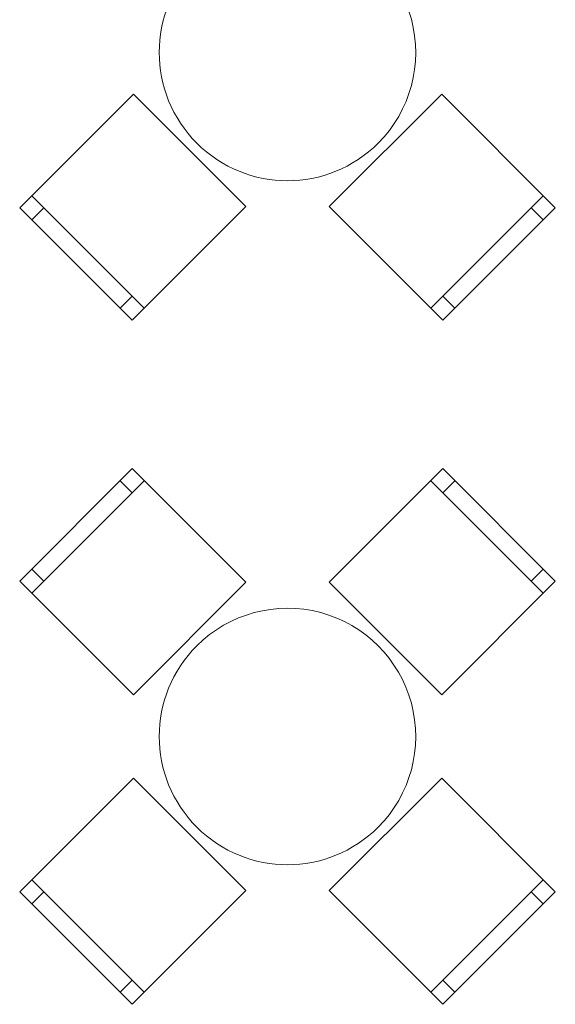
# Model space of a CAD drawing. Header units: millimetres. Extents: x 0 to 1184, y 0 to 836.
# Tile 57 of 241: x 108 to 124, y 547 to 576. Entities that reach past the tile are written whole.
import ezdxf
from ezdxf.xclip import XClip

# ---------------------------------------------------------------- set-up
doc = ezdxf.new("R2010")
doc.units = ezdxf.units.MM
doc.header["$MEASUREMENT"] = 0
doc.header["$XCLIPFRAME"] = 0
doc.layers.add('Интерьер - Мебель', color=7, linetype='Continuous')

# ---------------------------------------------------------------- blocks, each defined once
blk = doc.blocks.new('Чертеж_4_4', base_point=(-278.479, 89.564))
at = {"layer": 'Интерьер - Мебель', "color": 7, "linetype": 'Continuous', "lineweight": 15}
for p, q in [((112.05, 567.264), (108.762, 570.552)), ((123.717, 570.552), (120.429, 567.264)), ((109.116, 570.198), (108.762, 569.845)), ((123.364, 570.198), (123.717, 569.845)), ((111.697, 567.617), (111.343, 567.264)), ((120.783, 567.617), (121.136, 567.264)), ((108.762, 558.931), (112.05, 562.219)), ((111.697, 561.866), (111.343, 562.219)), ((120.429, 562.219), (123.717, 558.931)), ((120.783, 561.866), (121.136, 562.219)), ((109.116, 559.285), (108.762, 559.638)), ((123.364, 559.285), (123.717, 559.638)), ((112.05, 547.264), (108.762, 550.552)), ((123.717, 550.552), (120.429, 547.264)), ((109.116, 550.198), (108.762, 549.845)), ((123.364, 550.198), (123.717, 549.845)), ((111.697, 547.617), (111.343, 547.264)), ((120.783, 547.617), (121.136, 547.264))]:
    blk.add_line(p, q, dxfattribs=at)
at = {"layer": 'Интерьер - Мебель', "color": 7, "linetype": 'Continuous', "lineweight": 15, "flags": 128}
for points in [[(113.588, 577.393, 1), (118.891, 572.09, 1)], [(113.588, 557.393, 1), (118.891, 552.09, 1)]]:
    blk.add_lwpolyline(points, format="xyb", close=True, dxfattribs=at)
for points in [[(115.02, 570.234), (111.732, 573.522), (108.409, 570.198), (111.697, 566.91)], [(120.748, 573.522), (117.459, 570.234), (120.783, 566.91), (124.071, 570.198)], [(111.732, 555.961), (115.02, 559.249), (111.697, 562.573), (108.409, 559.285)], [(117.459, 559.249), (120.748, 555.961), (124.071, 559.285), (120.783, 562.573)], [(115.02, 550.234), (111.732, 553.522), (108.409, 550.198), (111.697, 546.91)], [(120.748, 553.522), (117.459, 550.234), (120.783, 546.91), (124.071, 550.198)]]:
    blk.add_lwpolyline(points, close=True, dxfattribs=at)

msp = doc.modelspace()

# ---------------------------------------------------------------- block references
at = {"color": 161, "linetype": 'Continuous', "lineweight": 40, "true_color": 0x83aefe}
ref = msp.add_blockref('Чертеж_4_4', (-278.479, 89.564), dxfattribs=at)
XClip(ref).set_block_clipping_path([(57.3201676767, 151.7660533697), (1181.0522393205, 828.727105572)])

doc.saveas('drawing.dxf')
